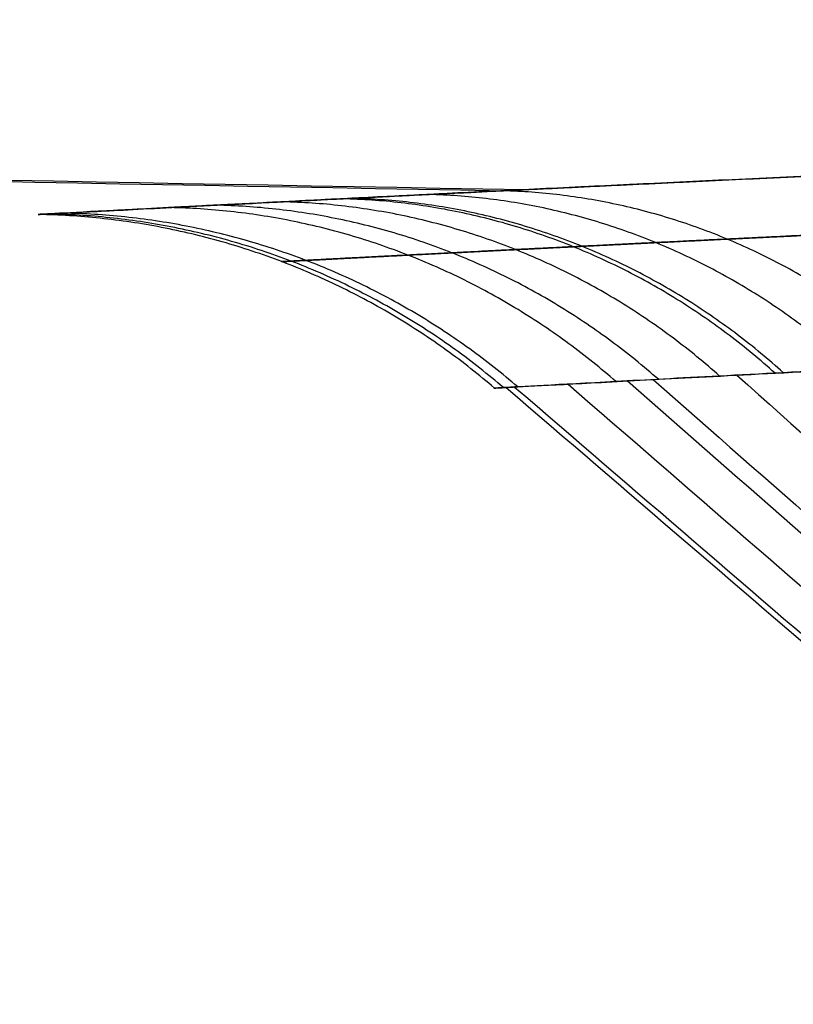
# Model space of a CAD drawing. Header units: millimetres. Extents: x -305 to 305, y -150 to 0.
# Tile 3 of 26: x -43.75 to -38.4, y -110.04 to -103.22. Entities that reach past the tile are written whole.
import ezdxf

# ---------------------------------------------------------------- set-up
doc = ezdxf.new("R2010")
doc.units = ezdxf.units.MM
doc.header["$MEASUREMENT"] = 0
doc.layers.add('Default', color=7, linetype='Continuous', true_color=0x000000)

msp = doc.modelspace()

# ---------------------------------------------------------------- linework, layer by layer
at = {"layer": 'Default'}
for points, knots in [([(-249.3339515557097, -92.50971065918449, 16.45536545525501), (-234.374747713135, -93.79315211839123, 16.48009133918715), (-219.4074686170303, -95.02858048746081, 16.50404253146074), (-204.4335300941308, -96.182279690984, 16.52650572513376), (-188.3236434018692, -97.42350045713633, 16.55067301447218), (-172.2060468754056, -98.57011701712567, 16.57311775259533), (-156.0825164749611, -99.58894749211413, 16.5931263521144), (-139.9589860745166, -100.6077779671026, 16.61313495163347), (-123.8295210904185, -101.4988189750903, 16.63070686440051), (-107.6959285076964, -102.2377516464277, 16.64530923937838), (-91.56233592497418, -102.976684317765, 16.65991161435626), (-75.42461603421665, -103.5635062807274, 16.67154384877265), (-59.28460986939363, -103.9828048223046, 16.67986271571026), (-52.94001135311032, -104.1476300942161, 16.68313284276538), (-46.59505971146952, -104.286568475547, 16.68589090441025), (-40.24986821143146, -104.3992264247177, 16.68812804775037)], [-248.4790103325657, -248.4790103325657, -248.4790103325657, -248.4790103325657, -203.6652117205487, -203.6652117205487, -203.6652117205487, -155.4517629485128, -155.4517629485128, -155.4517629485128, -107.238314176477, -107.238314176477, -107.238314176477, -59.0248654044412, -59.0248654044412, -59.0248654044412, -40.07227192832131, -40.07227192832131, -40.07227192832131, -40.07227192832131]), ([(-249.3338084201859, -92.51151371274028, -16.08628575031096), (-234.3748395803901, -93.7958427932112, -16.11046039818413), (-219.4077898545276, -95.03213579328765, -16.13387786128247), (-204.4340757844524, -96.18665038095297, -16.15584074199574), (-188.3241644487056, -97.42876890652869, -16.17947015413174), (-172.2065373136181, -98.57622304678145, -16.20141564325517), (-156.0829713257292, -99.59580229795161, -16.22097940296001), (-139.9594053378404, -100.6153815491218, -16.24054316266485), (-123.8298997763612, -101.5070824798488, -16.25772465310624), (-107.6962628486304, -102.246564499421, -16.27200271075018), (-91.56262592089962, -102.9860465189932, -16.28628076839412), (-75.42485791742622, -103.5733072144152, -16.2976547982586), (-59.28480141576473, -103.9929197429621, -16.30578904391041), (-52.99211321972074, -104.1565183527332, -16.30896042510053), (-46.69907731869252, -104.2946331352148, -16.31163927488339), (-40.4058043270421, -104.4068797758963, -16.31381714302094)], [-248.4782700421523, -248.4782700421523, -248.4782700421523, -248.4782700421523, -203.6652117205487, -203.6652117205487, -203.6652117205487, -155.4517629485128, -155.4517629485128, -155.4517629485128, -107.238314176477, -107.238314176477, -107.238314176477, -59.0248654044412, -59.0248654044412, -59.0248654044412, -40.22739713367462, -40.22739713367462, -40.22739713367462, -40.22739713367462]), ([(-30.45885662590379, -103.9742265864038, -30.96050355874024), (-31.99948448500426, -104.0321937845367, -29.47217811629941), (-33.42221020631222, -104.0899563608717, -27.87857229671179), (-36.03320728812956, -104.2014409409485, -24.47666387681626), (-37.21208895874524, -104.254786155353, -22.67791886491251), (-39.29225559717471, -104.3521516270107, -18.91941691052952), (-40.18753895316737, -104.3958737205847, -16.97160545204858), (-41.6870591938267, -104.470501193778, -12.93797749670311), (-42.28465274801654, -104.5010784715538, -10.86697225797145), (-43.16440359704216, -104.5464929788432, -6.648748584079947), (-43.4439654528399, -104.5611798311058, -4.517841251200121), (-43.62235834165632, -104.5705356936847, -1.289825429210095), (-43.64116637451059, -104.5715276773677, -0.2152581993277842), (-43.597863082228, -104.5692471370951, 1.939825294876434), (-43.53579385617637, -104.5659851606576, 3.012702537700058), (-43.22787429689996, -104.5498627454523, 6.230394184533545), (-42.86295167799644, -104.5307827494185, 8.34828810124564), (-41.81490042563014, -104.4770999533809, 12.52651775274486), (-41.13507774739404, -104.4426822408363, 14.57094464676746), (-39.89051821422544, -104.3815834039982, 17.54844693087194), (-39.44079780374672, -104.3597685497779, 18.52069704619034), (-38.46653711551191, -104.3133980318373, 20.43496957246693), (-37.94543787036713, -104.2890053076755, 21.37032724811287), (-36.83210804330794, -104.2379968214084, 23.2052562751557), (-36.24369560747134, -104.2115623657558, 24.0984748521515), (-34.99789759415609, -104.1570584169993, 25.84405037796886), (-34.34490475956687, -104.1291757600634, 26.69043785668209), (-33.31516075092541, -104.0865081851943, 27.92759595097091), (-32.96374543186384, -104.0721607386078, 28.33407306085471), (-32.42512875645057, -104.0505136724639, 28.93431819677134), (-32.24380623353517, -104.0432826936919, 29.13266544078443), (-31.87790231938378, -104.0288118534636, 29.52552322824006), (-31.69339997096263, -104.0215757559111, 29.71994894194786), (-30.76300456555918, -103.9854010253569, 30.68232449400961), (-29.99308064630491, -103.9564539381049, 31.42188977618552), (-27.59911586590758, -103.8700019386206, 33.55747009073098), (-25.90737823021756, -103.8134845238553, 34.85620462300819), (-22.33879510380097, -103.7065262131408, 37.20124457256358), (-20.47347714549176, -103.6564379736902, 38.24003290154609), (-16.60920311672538, -103.5670339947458, 40.03640502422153), (-14.6233796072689, -103.5279765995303, 40.78926248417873), (-11.56406107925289, -103.479762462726, 41.70168003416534), (-10.53720357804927, -103.4655202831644, 41.96768512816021), (-8.460250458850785, -103.4407751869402, 42.42633225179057), (-7.40709346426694, -103.4302600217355, 42.61918026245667), (-4.251628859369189, -103.4050644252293, 43.07915812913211), (-2.13750739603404, -103.3965025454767, 43.23261877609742), (2.116423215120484, -103.3964045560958, 43.23378501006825), (4.236773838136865, -103.4049127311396, 43.08070918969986), (8.450606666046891, -103.4384460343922, 42.4676636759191), (10.52499264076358, -103.4633051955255, 42.01065157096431), (14.60969142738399, -103.5276035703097, 40.79416986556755), (16.60522027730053, -103.5668431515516, 40.0381844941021), (20.47496257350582, -103.6564160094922, 38.23935361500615), (22.33645969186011, -103.7064185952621, 37.20291681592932), (24.56683458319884, -103.7733133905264, 35.7370854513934), (25.00729189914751, -103.7868832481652, 35.43596272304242), (25.87761415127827, -103.8143791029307, 34.81716822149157), (26.30673993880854, -103.8282823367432, 34.50001008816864), (27.15410819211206, -103.8563772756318, 33.84932531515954), (27.57164620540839, -103.8705437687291, 33.51636108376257), (28.39488336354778, -103.8990814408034, 32.83463503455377), (28.79987768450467, -103.9134287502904, 32.48644483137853), (29.59780067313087, -103.9422586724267, 31.77444937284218), (29.99006582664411, -103.9567151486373, 31.41126198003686), (30.76116939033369, -103.98565707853, 30.67040285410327), (31.13936019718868, -104.0001182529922, 30.29337070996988), (32.25502211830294, -104.0435117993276, 29.13911946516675), (32.9682245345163, -104.0722493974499, 28.34417763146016), (33.99639538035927, -104.1148587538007, 27.10929243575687), (34.33144538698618, -104.1289478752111, 26.69143280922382), (34.98597982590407, -104.1568411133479, 25.84329134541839), (35.3049165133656, -104.1706216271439, 25.41375220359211), (36.23940789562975, -104.2115029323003, 24.10490683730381), (36.82813090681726, -104.2379488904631, 23.21156568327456), (37.66339361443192, -104.2762126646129, 21.83545585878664), (37.93321252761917, -104.2887038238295, 21.37171844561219), (38.45573957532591, -104.3131243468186, 20.43364195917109), (38.70799130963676, -104.3250323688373, 19.96012283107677), (39.19525825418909, -104.3482255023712, 19.0027915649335), (39.42987096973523, -104.359488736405, 18.51982516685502), (39.88121158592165, -104.3813196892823, 17.54459588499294), (40.09753629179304, -104.3918685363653, 17.05318492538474), (40.51213544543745, -104.4122160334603, 16.06140274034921), (40.71007076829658, -104.4219954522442, 15.56191069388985), (41.08716804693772, -104.4407332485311, 14.55560192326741), (41.26601574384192, -104.4496764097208, 14.04967589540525), (41.77489517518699, -104.4752563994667, 12.5192141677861), (42.07482799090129, -104.4905227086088, 11.48914378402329), (42.59908227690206, -104.5173660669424, 9.400849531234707), (42.82133376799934, -104.5288474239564, 8.349917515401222), (43.18747121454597, -104.5478492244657, 6.226471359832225), (43.33009713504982, -104.5553001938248, 5.161476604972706), (43.63828667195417, -104.5714349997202, 1.94318542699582), (43.6819085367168, -104.5737367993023, -0.2060042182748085), (43.50405697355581, -104.5644140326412, -3.434272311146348), (43.4046025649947, -104.5592012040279, -4.504283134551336), (43.1245962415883, -104.5445965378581, -6.641103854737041), (42.94499958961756, -104.5352583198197, -7.70034647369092), (42.28543807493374, -104.5012217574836, -10.86384932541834), (41.69042208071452, -104.4707719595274, -12.92768642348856), (40.19169492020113, -104.3962012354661, -16.96189222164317), (39.29247739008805, -104.3522919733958, -18.91896521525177), (37.21145508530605, -104.2548922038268, -22.67912966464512), (36.03747517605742, -104.2017668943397, -24.47058873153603), (33.42461550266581, -104.0901792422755, -27.87582126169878), (32.00089323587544, -104.0323566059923, -29.47080178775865), (30.45885780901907, -103.9743163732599, -30.9605107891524)], [0, 0, 0, 0, 0.006455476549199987, 0.006455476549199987, 0.0129229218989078, 0.0129229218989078, 0.01939937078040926, 0.01939937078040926, 0.02588812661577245, 0.02588812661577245, 0.03238015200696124, 0.03238015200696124, 0.03562678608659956, 0.03562678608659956, 0.03887326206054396, 0.03887326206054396, 0.04536391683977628, 0.04536391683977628, 0.05185043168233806, 0.05185043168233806, 0.0550870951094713, 0.0550870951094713, 0.05832234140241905, 0.05832234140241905, 0.06155437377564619, 0.06155437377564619, 0.06478463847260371, 0.06478463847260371, 0.06640497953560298, 0.06640497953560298, 0.06721496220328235, 0.06721496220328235, 0.06802283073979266, 0.06802283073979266, 0.07124881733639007, 0.07124881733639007, 0.07769047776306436, 0.07769047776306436, 0.08411654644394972, 0.08411654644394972, 0.09053086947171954, 0.09053086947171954, 0.09373515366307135, 0.09373515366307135, 0.0969390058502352, 0.0969390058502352, 0.103341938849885, 0.103341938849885, 0.1097542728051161, 0.1097542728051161, 0.116170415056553, 0.116170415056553, 0.1225951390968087, 0.1225951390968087, 0.129028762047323, 0.129028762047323, 0.1306376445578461, 0.1306376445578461, 0.1322467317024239, 0.1322467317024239, 0.1338571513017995, 0.1338571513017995, 0.1354677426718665, 0.1354677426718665, 0.1370798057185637, 0.1370798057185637, 0.1386901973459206, 0.1386901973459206, 0.1419174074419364, 0.1419174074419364, 0.1435325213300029, 0.1435325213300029, 0.1451458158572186, 0.1451458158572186, 0.1483787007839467, 0.1483787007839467, 0.1499964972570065, 0.1499964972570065, 0.1516142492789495, 0.1516142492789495, 0.1532332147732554, 0.1532332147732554, 0.1548520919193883, 0.1548520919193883, 0.1564720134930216, 0.1564720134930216, 0.1580898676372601, 0.1580898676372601, 0.1613311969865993, 0.1613311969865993, 0.1645764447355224, 0.1645764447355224, 0.1678225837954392, 0.1678225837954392, 0.1743157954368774, 0.1743157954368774, 0.1775622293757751, 0.1775622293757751, 0.1808079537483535, 0.1808079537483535, 0.1872974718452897, 0.1872974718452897, 0.1937742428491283, 0.1937742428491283, 0.2002472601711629, 0.2002472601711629, 0.2067088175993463, 0.2067088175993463, 0.2067088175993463, 0.2067088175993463]), ([(-30.4588639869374, -103.9747947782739, -30.96053330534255), (-31.99220022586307, -104.0324758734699, -29.4792501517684), (-33.4160875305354, -104.0902137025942, -27.8865828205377), (-35.05458047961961, -104.1600940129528, -25.75175913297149), (-35.37577582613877, -104.1739837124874, -25.31662863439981), (-35.99930846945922, -104.2012792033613, -24.43791070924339), (-36.30194955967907, -104.2146954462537, -23.99404165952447), (-37.18282779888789, -104.2541822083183, -22.64906535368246), (-37.73409256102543, -104.2794891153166, -21.73462475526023), (-39.2816951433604, -104.3518175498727, -18.93879152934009), (-40.17251841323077, -104.3952464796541, -17.00522155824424), (-41.29399601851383, -104.4510817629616, -13.99859421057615), (-41.63300523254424, -104.4681837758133, -12.97539388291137), (-42.23204735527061, -104.4987021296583, -10.90740874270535), (-42.49116180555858, -104.5120374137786, -9.868392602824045), (-43.14946965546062, -104.5461404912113, -6.73650795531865), (-43.43085002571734, -104.560995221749, -4.628985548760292), (-43.61732810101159, -104.5708291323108, -1.438362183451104), (-43.64000147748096, -104.572033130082, -0.3699073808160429), (-43.61363060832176, -104.5706366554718, 1.240301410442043), (-43.59468620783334, -104.5696301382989, 1.778559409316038), (-43.5365629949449, -104.5665636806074, 2.853323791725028), (-43.4973783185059, -104.5645038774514, 3.389826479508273), (-43.25237126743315, -104.5516170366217, 6.05602512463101), (-42.89939596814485, -104.5330607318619, 8.155071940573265), (-41.88587070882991, -104.4809211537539, 12.28677016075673), (-41.22379728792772, -104.4472590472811, 14.32303573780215), (-39.58484455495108, -104.3666204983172, 18.31136274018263), (-38.62605717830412, -104.320572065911, 20.22017412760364), (-36.4413186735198, -104.2202699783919, 23.87423995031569), (-35.21524705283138, -104.1660072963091, 25.61940734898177), (-33.17062408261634, -104.0808884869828, 28.11147284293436), (-32.45218114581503, -104.0518066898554, 28.92332425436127), (-30.96859669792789, -103.9937973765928, 30.47875901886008), (-30.20140098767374, -103.964773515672, 31.22534044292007), (-27.82511431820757, -103.8783602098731, 33.37355708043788), (-26.14184402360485, -103.8216142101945, 34.68430795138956), (-23.46671834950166, -103.7406100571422, 36.46734232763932), (-22.54967016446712, -103.714285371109, 37.03122130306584), (-20.66397546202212, -103.6635120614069, 38.09576902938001), (-19.70446668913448, -103.6393105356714, 38.59123979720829), (-16.7895555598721, -103.5711132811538, 39.96349725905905), (-14.79272729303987, -103.5313663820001, 40.72996264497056), (-11.71805410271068, -103.4822518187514, 41.6596827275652), (-10.67983190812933, -103.467638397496, 41.93266968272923), (-8.57638093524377, -103.4422210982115, 42.40382861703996), (-7.506772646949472, -103.4313886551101, 42.60251655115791), (-4.298094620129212, -103.4054340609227, 43.07646025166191), (-2.156353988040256, -103.3967290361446, 43.23263014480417), (2.130095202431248, -103.3966638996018, 43.23380775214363), (4.277351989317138, -103.4053103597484, 43.07870900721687), (8.566590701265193, -103.4399174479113, 42.44678583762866), (10.66978089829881, -103.4655377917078, 41.97603550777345), (13.76340458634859, -103.5149126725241, 41.04146217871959), (14.78440860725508, -103.5331927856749, 40.69173593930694), (16.80549443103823, -103.5731434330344, 39.91448655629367), (17.79818718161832, -103.5946687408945, 39.48972116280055), (20.70964157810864, -103.6629208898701, 38.11576450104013), (22.56855375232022, -103.7134346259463, 37.06519473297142), (25.23537251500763, -103.7941569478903, 35.28885722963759), (26.10423501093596, -103.8218903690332, 34.66313578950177), (27.37629036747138, -103.8644009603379, 33.67326281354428), (27.79510387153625, -103.8787220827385, 33.33475907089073), (28.62216364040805, -103.9076093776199, 32.64039831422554), (29.03005534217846, -103.922165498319, 32.28475558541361), (31.02608577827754, -103.9948049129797, 30.47793275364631), (32.4984809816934, -104.0529171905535, 28.93029566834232), (35.20164819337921, -104.1654297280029, 25.63641558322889), (36.43232537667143, -104.2198490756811, 23.89010442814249), (38.09032074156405, -104.2959746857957, 21.1159514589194), (38.608596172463, -104.320301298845, 20.16958262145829), (39.5661315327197, -104.3659754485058, 18.25531329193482), (40.00739379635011, -104.3874061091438, 17.28436364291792), (41.21979268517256, -104.4470642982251, 14.33046818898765), (41.8804319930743, -104.4806537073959, 12.30680375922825), (42.51850835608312, -104.5134686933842, 9.70800529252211), (42.63667592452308, -104.5195731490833, 9.18476254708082), (42.8537994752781, -104.5308279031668, 8.13119397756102), (42.95282905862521, -104.535980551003, 7.600301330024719), (43.21858879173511, -104.5498443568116, 6.010171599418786), (43.35496127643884, -104.5570105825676, 4.949381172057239), (43.64484886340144, -104.5722660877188, 1.764953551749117), (43.67969355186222, -104.5741165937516, -0.3607325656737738), (43.4940547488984, -104.5643265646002, -3.553369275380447), (43.39235988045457, -104.5589683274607, -4.618268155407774), (43.17866594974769, -104.5477689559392, -6.216670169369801), (43.09702727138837, -104.5434995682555, -6.750537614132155), (42.91449241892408, -104.5339856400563, -7.810218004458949), (42.81352795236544, -104.5287370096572, -8.336849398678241), (42.26100396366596, -104.5001206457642, -10.9542228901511), (41.66688296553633, -104.4696437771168, -12.99779626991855), (40.55179388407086, -104.4141271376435, -15.98910621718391), (40.14257119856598, -104.3939884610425, -16.97379930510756), (39.47168837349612, -104.3615242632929, -18.43197762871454), (39.23853937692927, -104.3503269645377, -18.91488914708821), (38.75290505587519, -104.3272149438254, -19.87432027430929), (38.49985365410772, -104.3152740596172, -20.35182123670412), (37.19459043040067, -104.2542898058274, -22.70684058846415), (36.0217520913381, -104.2013453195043, -24.49174980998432), (33.42808138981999, -104.0907301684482, -27.8706555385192), (32.00724302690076, -104.0330429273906, -29.46469572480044), (30.45886399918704, -103.9747946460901, -30.96053582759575)], [0, 0, 0, 0, 0.006459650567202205, 0.006459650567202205, 0.008074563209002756, 0.008074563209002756, 0.009689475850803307, 0.009689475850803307, 0.01291930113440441, 0.01291930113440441, 0.01937895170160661, 0.01937895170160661, 0.02260877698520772, 0.02260877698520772, 0.02583860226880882, 0.02583860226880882, 0.03229825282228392, 0.03229825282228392, 0.03552807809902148, 0.03552807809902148, 0.03714299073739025, 0.03714299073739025, 0.03875790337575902, 0.03875790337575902, 0.04521755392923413, 0.04521755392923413, 0.05167720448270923, 0.05167720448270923, 0.05813685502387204, 0.05813685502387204, 0.06459650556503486, 0.06459650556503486, 0.06782633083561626, 0.06782633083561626, 0.07105615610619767, 0.07105615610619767, 0.07751580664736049, 0.07751580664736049, 0.08074717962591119, 0.08074717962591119, 0.08397855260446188, 0.08397855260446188, 0.09044129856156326, 0.09044129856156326, 0.09367267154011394, 0.09367267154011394, 0.09690404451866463, 0.09690404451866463, 0.103366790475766, 0.103366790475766, 0.1098233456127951, 0.1098233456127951, 0.1162799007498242, 0.1162799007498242, 0.1195081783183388, 0.1195081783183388, 0.1227364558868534, 0.1227364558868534, 0.1291930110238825, 0.1291930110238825, 0.1324228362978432, 0.1324228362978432, 0.1340377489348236, 0.1340377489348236, 0.135652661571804, 0.135652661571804, 0.1421123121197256, 0.1421123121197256, 0.1485719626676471, 0.1485719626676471, 0.1518017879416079, 0.1518017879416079, 0.1550316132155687, 0.1550316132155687, 0.161491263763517, 0.161491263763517, 0.163106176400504, 0.163106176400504, 0.1647210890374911, 0.1647210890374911, 0.1679509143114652, 0.1679509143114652, 0.1744105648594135, 0.1744105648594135, 0.1776403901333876, 0.1776403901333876, 0.1792553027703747, 0.1792553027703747, 0.1808702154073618, 0.1808702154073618, 0.1873298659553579, 0.1873298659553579, 0.190559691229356, 0.190559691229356, 0.192174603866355, 0.192174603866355, 0.193789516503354, 0.193789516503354, 0.2002491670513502, 0.2002491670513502, 0.2067088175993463, 0.2067088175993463, 0.2067088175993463, 0.2067088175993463]), ([(-28.30278148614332, -105.2051989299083, -28.79019840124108), (-29.72315616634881, -105.2603210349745, -27.4077512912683), (-31.04157496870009, -105.3154782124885, -25.92187153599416), (-32.55709535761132, -105.3821537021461, -23.9325205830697), (-32.8541125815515, -105.395405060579, -23.52713611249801), (-33.43073169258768, -105.4214486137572, -22.70846108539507), (-33.71057410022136, -105.434247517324, -22.29496656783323), (-34.52491372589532, -105.4719086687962, -21.04231537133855), (-35.03435064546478, -105.4960329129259, -20.19094577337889), (-36.46397594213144, -105.5649683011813, -17.5890255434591), (-37.28634211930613, -105.6063258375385, -15.79054345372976), (-38.32118656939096, -105.6594854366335, -12.99527081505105), (-38.63396325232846, -105.6757532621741, -12.04407479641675), (-39.18623783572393, -105.7047945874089, -10.12299546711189), (-39.42540687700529, -105.7174783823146, -9.156433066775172), (-40.03173837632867, -105.7499065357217, -6.249349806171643), (-40.2911501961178, -105.7640196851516, -4.290558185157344), (-40.46255724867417, -105.773345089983, -1.327999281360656), (-40.48329956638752, -105.7744799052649, -0.3358313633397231), (-40.45045563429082, -105.7726834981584, 1.657776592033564), (-40.39635452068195, -105.7697339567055, 2.660008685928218), (-40.12468282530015, -105.7550048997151, 5.631064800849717), (-39.79871104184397, -105.737315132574, 7.580496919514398), (-38.86291044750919, -105.6876554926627, 11.41855964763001), (-38.25156677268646, -105.65559387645, 13.31080416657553), (-36.73780122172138, -105.5787608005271, 17.01813753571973), (-35.85185619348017, -105.5348974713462, 18.7937568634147), (-33.83085858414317, -105.4392066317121, 22.19631488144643), (-32.69623738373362, -105.3874125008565, 23.82203980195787), (-30.80383590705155, -105.3061077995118, 26.1439418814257), (-30.13869751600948, -105.2783341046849, 26.90060858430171), (-28.76423853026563, -105.2229162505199, 28.35132215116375), (-28.05331615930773, -105.1951889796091, 29.04782440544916), (-25.85046288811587, -105.1126090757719, 31.05270497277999), (-24.2891360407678, -105.0583127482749, 32.27684889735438), (-21.80593467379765, -104.9807920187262, 33.94307744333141), (-20.95476909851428, -104.9555968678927, 34.46997546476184), (-19.20408374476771, -104.9069969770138, 35.46494704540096), (-18.31286062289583, -104.883820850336, 35.92826110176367), (-15.60570211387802, -104.8185642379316, 37.21129422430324), (-13.74913530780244, -104.7804497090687, 37.92876484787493), (-10.89068163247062, -104.7333972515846, 38.79875432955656), (-9.92530639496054, -104.719396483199, 39.05422484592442), (-8.457443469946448, -104.701130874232, 39.3850846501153), (-7.964742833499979, -104.6955682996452, 39.48663961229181), (-6.974393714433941, -104.6852719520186, 39.67162356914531), (-6.476109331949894, -104.6805227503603, 39.75513614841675), (-3.98709088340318, -104.6597695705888, 40.12486538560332), (-1.995525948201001, -104.651475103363, 40.27058385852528), (-4.350745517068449e-06, -104.6514754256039, 40.27058587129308)], [-0.1960705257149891, -0.1960705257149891, -0.1960705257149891, -0.1960705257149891, -0.1900455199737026, -0.1900455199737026, -0.1885392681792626, -0.1885392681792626, -0.1870330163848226, -0.1870330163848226, -0.1840205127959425, -0.1840205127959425, -0.1779955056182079, -0.1779955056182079, -0.1749830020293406, -0.1749830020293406, -0.1719704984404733, -0.1719704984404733, -0.1659454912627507, -0.1659454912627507, -0.1629329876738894, -0.1629329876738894, -0.1599204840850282, -0.1599204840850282, -0.1538954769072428, -0.1538954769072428, -0.1478704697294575, -0.1478704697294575, -0.1418500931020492, -0.1418500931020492, -0.1358297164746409, -0.1358297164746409, -0.1328172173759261, -0.1328172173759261, -0.1298047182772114, -0.1298047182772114, -0.123779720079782, -0.123779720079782, -0.1207672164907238, -0.1207672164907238, -0.1177547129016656, -0.1177547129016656, -0.1117297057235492, -0.1117297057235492, -0.1087172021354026, -0.1087172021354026, -0.1072109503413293, -0.1072109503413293, -0.105704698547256, -0.105704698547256, -0.09967969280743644, -0.09967969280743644, -0.09967969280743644, -0.09967969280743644])]:
    msp.add_open_spline(points, degree=3, knots=knots, dxfattribs=at)
msp.add_rational_spline([(29.31310041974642, -104.330669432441, -29.7955907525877), (30.80054537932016, -104.38615426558, -28.35289125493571), (32.16480154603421, -104.4410803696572, -26.81612248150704), (34.65391037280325, -104.5463434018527, -23.56074143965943), (35.77904617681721, -104.5967110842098, -21.84161221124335), (37.03070434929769, -104.654703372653, -19.57458002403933), (37.27335712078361, -104.6660581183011, -19.11493244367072), (37.73900130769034, -104.6880342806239, -18.19145454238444), (37.96253536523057, -104.6986805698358, -17.72667768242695), (38.60574961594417, -104.7295470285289, -16.32328176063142), (38.99795887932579, -104.7486870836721, -15.37591910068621), (40.06683423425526, -104.8014613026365, -12.4976840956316), (40.63596450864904, -104.8304147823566, -10.53240355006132), (41.16527577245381, -104.8576023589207, -8.015547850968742), (41.26200378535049, -104.8625891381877, -7.509107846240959), (41.43685736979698, -104.8716272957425, -6.490188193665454), (41.51505352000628, -104.8756829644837, -5.976894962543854), (41.71974009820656, -104.8863223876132, -4.440075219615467), (41.81715689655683, -104.891412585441, -3.416109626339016), (41.99497980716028, -104.900710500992, -0.3468739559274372), (41.96158471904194, -104.8989546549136, 1.696776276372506), (41.68393415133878, -104.8844627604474, 4.758365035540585), (41.55330437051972, -104.8776548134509, 5.778310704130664), (41.29872066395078, -104.8644843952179, 7.307265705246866), (41.20384307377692, -104.8595887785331, 7.817806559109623), (40.99584916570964, -104.8488964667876, 8.830880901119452), (40.88264579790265, -104.8430969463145, 9.334045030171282), (40.27135932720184, -104.8119190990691, 11.83323672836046), (39.63805234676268, -104.7799874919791, 13.78043349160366), (38.47627572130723, -104.7232929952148, 16.62190450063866), (38.05312238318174, -104.702913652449, 17.55660103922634), (37.36451524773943, -104.6703413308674, 18.93850561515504), (37.12596016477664, -104.6591514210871, 19.39578278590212), (36.63040881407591, -104.6361334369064, 20.30381446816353), (36.37291837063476, -104.6242820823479, 20.75538814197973), (35.04786783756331, -104.5639495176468, 22.98110111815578), (33.86707145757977, -104.5121753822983, 24.66327431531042), (31.27223382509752, -104.4050768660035, 27.83764767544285), (29.85831864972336, -104.3497398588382, 29.32985449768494), (27.94053197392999, -104.2805383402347, 31.07276043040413), (27.54863760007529, -104.2666715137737, 31.41582191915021), (26.75388857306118, -104.239147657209, 32.08573049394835), (26.35136709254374, -104.2254997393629, 32.4123778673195), (25.12881193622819, -104.1849884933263, 33.36756926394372), (24.29359708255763, -104.1585545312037, 33.97151589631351), (21.72841990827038, -104.0815625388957, 35.68710525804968), (19.93967965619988, -104.0333688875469, 36.70215472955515), (17.136478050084, -103.9682203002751, 38.03022281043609), (16.18060505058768, -103.9476726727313, 38.44083099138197), (14.23416551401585, -103.9095334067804, 39.19223603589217), (13.25082685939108, -103.8920828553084, 39.53033399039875), (10.27057540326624, -103.8449403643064, 40.43395800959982), (8.244123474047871, -103.8204814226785, 40.88908747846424), (5.14383693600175, -103.795714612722, 41.34708627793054), (4.108616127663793, -103.7895184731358, 41.46082259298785), (2.041666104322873, -103.7812904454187, 41.61161822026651), (1.008829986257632, -103.7792560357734, 41.64876415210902), (-2.08825363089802, -103.7793502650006, 41.64704141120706), (-4.14977328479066, -103.7876863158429, 41.49557240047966), (-6.724694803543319, -103.8083661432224, 41.11312302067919), (-7.240371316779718, -103.8130171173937, 41.02683833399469), (-8.265479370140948, -103.8232951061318, 40.83548929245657), (-8.775095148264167, -103.8289201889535, 40.73045742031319), (-10.29378989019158, -103.8471314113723, 40.38856628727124), (-11.29291372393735, -103.8610821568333, 40.12459384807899), (-14.25159093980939, -103.9079653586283, 39.22576964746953), (-16.17310942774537, -103.9459010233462, 38.48487034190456), (-18.97611564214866, -104.0109374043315, 37.15956696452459), (-19.8988938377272, -104.0340186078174, 36.68103367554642), (-21.71187676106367, -104.0824227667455, 35.65327397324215), (-22.59331929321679, -104.1075120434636, 35.10904954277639), (-25.16539937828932, -104.1847373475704, 33.38772861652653), (-26.78313464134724, -104.2388147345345, 32.12282342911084), (-29.06590301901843, -104.3211298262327, 30.05083981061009), (-29.80277851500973, -104.3487734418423, 29.33086583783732), (-31.22754624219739, -104.4040140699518, 27.83116174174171), (-31.91724669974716, -104.4316967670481, 27.04870947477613), (-33.88022554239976, -104.5127237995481, 24.64689113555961), (-35.0564213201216, -104.5643471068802, 22.96593813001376), (-37.15196130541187, -104.6597542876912, 19.44740100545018), (-38.07107760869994, -104.7035257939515, 17.61047813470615), (-39.24939842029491, -104.7610218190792, 14.7320963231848), (-39.60491576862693, -104.7786321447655, 13.76106674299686), (-40.2394965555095, -104.8103843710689, 11.80617533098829), (-40.51929488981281, -104.824555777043, 10.82070118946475), (-41.24756989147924, -104.8617119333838, 7.840595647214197), (-41.58571061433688, -104.8793384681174, 5.822366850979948), (-41.86725515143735, -104.8940298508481, 2.746250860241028), (-41.92325011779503, -104.8969643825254, 1.708458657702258), (-41.95696555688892, -104.8987327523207, -0.3556186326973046), (-41.93523204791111, -104.8975888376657, -1.382839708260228), (-41.75662342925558, -104.8882483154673, -4.450206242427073), (-41.48701778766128, -104.8741280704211, -6.477294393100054), (-40.85651031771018, -104.8417415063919, -9.487891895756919), (-40.60813462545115, -104.8290625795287, -10.48779142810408), (-40.17768100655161, -104.8073144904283, -11.9793567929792), (-40.02432252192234, -104.7996120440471, -12.47521793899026), (-39.70069426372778, -104.7834435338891, -13.45661034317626), (-39.53016867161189, -104.774967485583, -13.94297931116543), (-38.63451026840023, -104.730744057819, -16.35334422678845), (-37.78059436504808, -104.6894594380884, -18.21410441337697), (-36.29636028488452, -104.6206735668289, -20.90575321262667), (-35.7675999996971, -104.5966028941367, -21.78627776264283), (-34.92246999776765, -104.55903552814, -23.08168812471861), (-34.63208604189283, -104.5462703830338, -23.50924232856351), (-34.03376906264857, -104.520297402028, -24.35572365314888), (-33.72556863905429, -104.5070811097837, -24.77488926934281), (-32.15332040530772, -104.4405889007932, -26.83144965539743), (-30.7860829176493, -104.3856133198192, -28.36694098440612), (-29.3131101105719, -104.3306699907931, -29.79557859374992)], [0.9720356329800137, 0.9718971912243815, 0.9717600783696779, 0.971497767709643, 0.9713722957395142, 0.9712279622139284, 0.9711997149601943, 0.9711450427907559, 0.9711185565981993, 0.97104179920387, 0.9709942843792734, 0.9708631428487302, 0.9707913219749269, 0.9707238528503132, 0.9707114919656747, 0.9706890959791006, 0.970679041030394, 0.9706526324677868, 0.9706400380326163, 0.9706170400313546, 0.9706213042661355, 0.9706572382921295, 0.9706741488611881, 0.9707067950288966, 0.9707189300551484, 0.9707454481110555, 0.9707598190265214, 0.9708371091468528, 0.9709165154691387, 0.9710573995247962, 0.9711080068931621, 0.971189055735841, 0.9712168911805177, 0.9712741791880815, 0.9713036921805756, 0.9714539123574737, 0.9715828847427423, 0.9718499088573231, 0.9719880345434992, 0.972160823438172, 0.9721954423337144, 0.9722641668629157, 0.9722982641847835, 0.9723994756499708, 0.972465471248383, 0.9726580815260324, 0.9727784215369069, 0.9729413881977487, 0.9729927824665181, 0.9730881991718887, 0.9731318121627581, 0.9732497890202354, 0.9733109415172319, 0.973372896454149, 0.9733883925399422, 0.9734090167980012, 0.9734140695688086, 0.9734138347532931, 0.9733930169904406, 0.9733412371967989, 0.9733296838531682, 0.9733039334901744, 0.9732897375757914, 0.9732441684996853, 0.9732093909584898, 0.9730921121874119, 0.9729972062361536, 0.9728345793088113, 0.9727768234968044, 0.9726558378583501, 0.9725931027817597, 0.9724001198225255, 0.9722649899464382, 0.9720594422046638, 0.9719904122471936, 0.9718525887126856, 0.971783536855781, 0.9715814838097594, 0.9714528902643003, 0.9712153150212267, 0.9711065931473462, 0.9709635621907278, 0.9709198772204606, 0.9708410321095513, 0.9708058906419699, 0.970713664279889, 0.9706699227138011, 0.9706335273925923, 0.9706262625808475, 0.9706218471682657, 0.9706247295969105, 0.9706478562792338, 0.970682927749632, 0.970763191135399, 0.970794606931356, 0.9708486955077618, 0.9708677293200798, 0.9709078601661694, 0.9709289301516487, 0.9710388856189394, 0.9711414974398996, 0.9713126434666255, 0.9713725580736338, 0.9714661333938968, 0.9714979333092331, 0.9715626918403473, 0.9715956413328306, 0.9717613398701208, 0.9718985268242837, 0.9720356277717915], degree=3, knots=[3.94769497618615e-12, 3.94769497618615e-12, 3.94769497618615e-12, 3.94769497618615e-12, 6.429465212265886, 6.429465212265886, 12.85893042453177, 12.85893042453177, 14.46629672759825, 14.46629672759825, 16.07366303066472, 16.07366303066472, 19.28839563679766, 19.28839563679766, 25.71786084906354, 25.71786084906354, 27.32522715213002, 27.32522715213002, 28.93259345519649, 28.93259345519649, 32.14732606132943, 32.14732606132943, 38.57679127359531, 38.57679127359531, 41.79152387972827, 41.79152387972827, 43.39889018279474, 43.39889018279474, 45.00625648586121, 45.00625648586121, 51.4357216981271, 51.4357216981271, 54.65045430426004, 54.65045430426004, 56.25782060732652, 56.25782060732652, 57.86518691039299, 57.86518691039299, 64.29465212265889, 64.29465212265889, 70.72411733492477, 70.72411733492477, 72.33148363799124, 72.33148363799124, 73.93884994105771, 73.93884994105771, 77.15358254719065, 77.15358254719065, 83.58304775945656, 83.58304775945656, 86.79778036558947, 86.79778036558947, 90.01251297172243, 90.01251297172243, 96.4419781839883, 96.4419781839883, 99.65671079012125, 99.65671079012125, 102.8714433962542, 102.8714433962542, 109.3009086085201, 109.3009086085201, 110.9082749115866, 110.9082749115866, 112.515641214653, 112.515641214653, 115.730373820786, 115.730373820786, 122.1598390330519, 122.1598390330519, 125.3745716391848, 125.3745716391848, 128.5893042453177, 128.5893042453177, 135.0187694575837, 135.0187694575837, 138.2335020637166, 138.2335020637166, 141.4482346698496, 141.4482346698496, 147.8776998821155, 147.8776998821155, 154.3071650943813, 154.3071650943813, 157.5218977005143, 157.5218977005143, 160.7366303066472, 160.7366303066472, 167.1660955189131, 167.1660955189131, 170.380828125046, 170.380828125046, 173.595560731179, 173.595560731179, 180.0250259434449, 180.0250259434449, 183.2397585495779, 183.2397585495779, 184.8471248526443, 184.8471248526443, 186.4544911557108, 186.4544911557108, 192.8839563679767, 192.8839563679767, 196.0986889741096, 196.0986889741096, 197.7060552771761, 197.7060552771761, 199.3134215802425, 199.3134215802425, 205.7428867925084, 205.7428867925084, 205.7428867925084, 205.7428867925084], dxfattribs=at)
for points, weights in [([(-37.97476348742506, -105.6416878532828, -13.93100722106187), (-39.24867124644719, -104.4784332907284, -14.381785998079), (-40.92017014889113, -104.4324700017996, -15.00080332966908)], [0.9999999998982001, 0.9419018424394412, 1.000000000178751]), ([(-37.49870358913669, -105.6173802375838, 15.15462134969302), (-38.75586303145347, -104.4548942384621, 15.64468607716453), (-40.40432092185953, -104.4069397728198, 16.3171992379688)], [0.999999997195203, 0.9420224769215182, 1.000000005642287]), ([(-39.33314065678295, -105.7126076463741, 9.489964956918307), (-40.6549756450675, -104.5471241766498, 9.797618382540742), (-42.39263333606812, -104.5069909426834, 10.22092106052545)], [0.9999999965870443, 0.9415502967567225, 1.000000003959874]), ([(-38.90872289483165, -105.6901996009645, -11.08832090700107), (-40.21558093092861, -104.5254198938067, -11.44750154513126), (-41.93252629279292, -104.483442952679, -11.94140131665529)], [0.9999999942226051, 0.9416613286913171, 1.00000001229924]), ([(-38.52467741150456, -105.6701169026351, 12.34533545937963), (-39.81795003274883, -104.5059667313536, 12.745135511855), (-41.51614042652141, -104.4623362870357, 13.29457663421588)], [1.000000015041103, 0.9417608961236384, 1.00000001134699]), ([(-38.46722654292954, -105.6671329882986, -12.52135660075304), (-39.75846433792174, -104.5030741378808, -12.92686304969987), (-41.45384866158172, -104.4591990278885, -13.48409774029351)], [0.9999999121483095, 0.9417755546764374, 1.000000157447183]), ([(-40.46700448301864, -105.7735870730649, 0.653167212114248), (-41.82902642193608, -104.6061986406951, 0.6743580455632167), (-43.62242089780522, -104.571102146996, 0.7035651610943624)], [0.9999998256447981, 0.9412482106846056, 0.9999999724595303]), ([(-40.4050131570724, -105.7702127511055, -2.322548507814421), (-41.76483327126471, -104.6029269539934, -2.397968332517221), (-43.55516874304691, -104.5675511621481, -2.501903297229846)], [0.999999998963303, 0.9412648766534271, 1.000000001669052]), ([(-40.30656918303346, -105.7648646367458, 3.641900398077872), (-41.66289542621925, -104.5977445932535, 3.760142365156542), (-43.44837690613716, -104.5619265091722, 3.923066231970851)], [0.9999999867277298, 0.9412913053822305, 1.000000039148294]), ([(-39.6263647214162, -105.7282243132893, -8.192923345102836), (-40.95857402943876, -104.5622506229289, -8.458653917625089), (-42.71059775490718, -104.523405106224, -8.824431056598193)], [0.9999999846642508, 0.9414728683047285, 1.000000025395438])]:
    msp.add_rational_spline(points, weights, degree=2, dxfattribs=at)
for points in [[(-39.9581002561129, -105.7459571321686, 6.401437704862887), (-38.31692501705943, -107.1699403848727, 6.151373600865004), (-36.67570812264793, -108.5939209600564, 5.90156569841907), (-35.03442453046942, -110.0178969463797, 5.652166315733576)], [(-39.54665858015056, -105.7239620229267, -8.565888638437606), (-37.92169651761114, -107.1480764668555, -8.231152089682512), (-36.29666058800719, -108.5721861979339, -7.896751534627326), (-34.67150634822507, -109.9962878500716, -7.562886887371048)], [(-39.36794571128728, -105.7144529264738, 9.345918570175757), (-37.75003901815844, -107.1386260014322, 8.980606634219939), (-36.13204483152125, -108.5627935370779, 8.615657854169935), (-34.5139104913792, -109.9869515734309, 8.25128838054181)], [(-38.78858187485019, -105.6838939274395, -11.49776773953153), (-37.1935153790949, -107.1082907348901, -11.04808344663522), (-35.59831839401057, -108.5326793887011, -10.5988329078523), (-34.00291229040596, -109.9570540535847, -10.15027459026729)], [(-40.3867912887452, -105.7692201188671, -2.617722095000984), (-38.72881314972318, -107.1930000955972, -2.515515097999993), (-37.07082797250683, -108.6167796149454, -2.4134150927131), (-35.41283152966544, -110.0405583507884, -2.311485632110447)], [(-40.32813370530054, -105.7660390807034, 3.397176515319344), (-38.67244939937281, -107.1898498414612, 3.264525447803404), (-37.01675325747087, -108.6136598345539, 3.132012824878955), (-35.36103816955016, -110.0374685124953, 2.999720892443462)]]:
    msp.add_open_spline(points, degree=3, dxfattribs=at)

doc.saveas('drawing.dxf')
